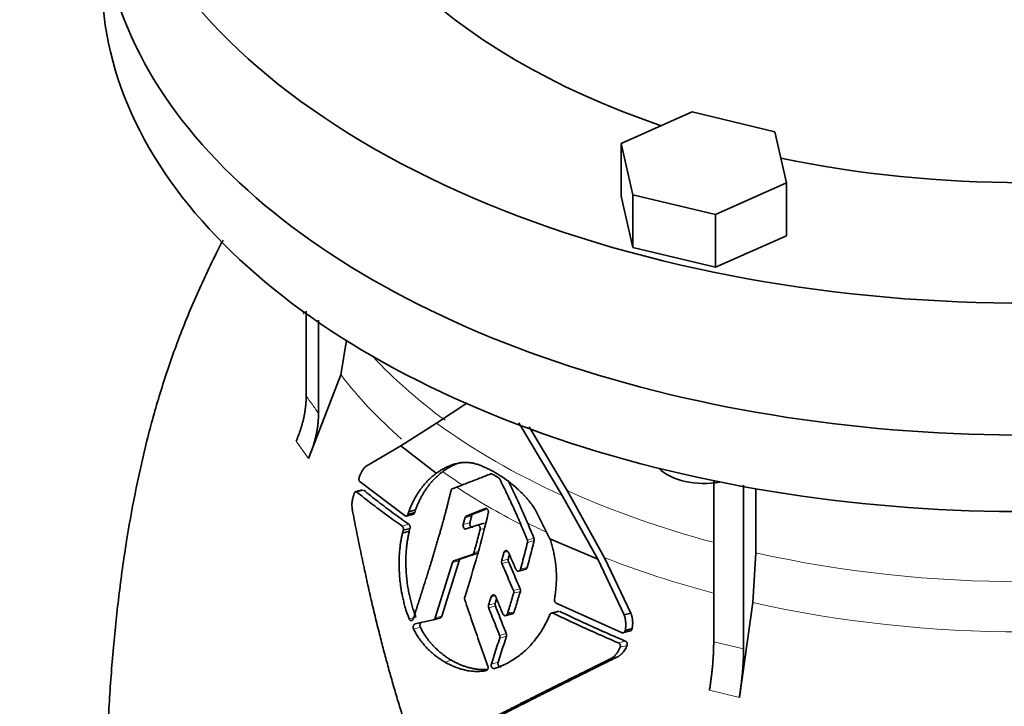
# Model space of a CAD drawing. Header units: millimetres. Extents: x 461 to 1353, y -2347 to 1807.
# Tile 11 of 30: x 1049 to 1201, y -906 to -800. Entities that reach past the tile are written whole.
import ezdxf

# ---------------------------------------------------------------- set-up
doc = ezdxf.new("R2010")
doc.units = ezdxf.units.MM
doc.layers.add('VSI344-454_FLANG', color=7, linetype='Continuous')
doc.layers.add('VSI344-454_TESTA', color=7, linetype='Continuous')

# ---------------------------------------------------------------- blocks, each defined once
blk = doc.blocks.new('SE4')
at = {"layer": 'VSI344-454_FLANG', "color": 7, "linetype": 'Continuous', "lineweight": 35}
for p, q in [((1152.75, -814.55), (1141.76, -819.42)), ((1165.55, -817.61), (1152.75, -814.55)), ((1167.36, -825.54), (1165.55, -817.61)), ((1141.76, -819.42), (1141.76, -827.58)), ((1141.76, -819.42), (1143.57, -827.35)), ((1156.37, -830.41), (1167.36, -825.54)), ((1167.36, -825.54), (1167.36, -833.71)), ((1141.76, -827.58), (1143.57, -835.52)), ((1143.57, -827.35), (1143.57, -835.52)), ((1143.57, -827.35), (1156.37, -830.41)), ((1156.37, -830.41), (1156.37, -838.58)), ((1156.37, -838.58), (1167.36, -833.71)), ((1143.57, -835.52), (1156.37, -838.58))]:
    blk.add_line(p, q, dxfattribs=at)
for centre, major_axis, start_param, end_param in [((1203.93, -761.84), (-110.25, 0), 2.103318, 6.283185), ((1203.93, -761.84), (142.5, 0), 2.772791, 5.290477), ((1203.93, -761.84), (-110.25, 0), 0, 1.038274), ((1203.93, -782.25), (142.5, 0), 3.141593, 5.290477), ((1203.93, -761.84), (-110.25, 0), 1.224323, 1.91727)]:
    blk.add_ellipse(centre, major_axis=major_axis, ratio=0.57735, start_param=start_param, end_param=end_param, dxfattribs=at)
at = {"layer": 'VSI344-454_TESTA', "color": 7, "linetype": 'Continuous', "lineweight": 35}
for p, q in [((1093.03, -845.36), (1093.03, -858.52)), ((1094.94, -846.73), (1094.94, -861.19)), ((1098.42, -855.21), (1099.28, -849.83)), ((1098.42, -855.21), (1093.38, -868.15)), ((1113.22, -862.67), (1117.91, -859.6)), ((1107.68, -866.17), (1113.22, -862.67)), ((1125.93, -862.65), (1132.64, -873.86)), ((1133.41, -873.1), (1127.51, -863.25)), ((1102.33, -869.33), (1107.68, -866.17)), ((1107.68, -866.17), (1113.17, -870.42)), ((1108.34, -877.01), (1101.37, -871.76)), ((1115.64, -872.84), (1116.32, -872.58)), ((1156.08, -871.53), (1156.08, -896.49)), ((1160.7, -872.28), (1160.7, -897.59)), ((1162.62, -872.83), (1162.62, -882.73)), ((1101.77, -872.99), (1100.57, -873.32)), ((1132.64, -873.86), (1138.15, -883.72)), ((1139.21, -883.49), (1133.41, -873.1)), ((1120.71, -875.88), (1117.8, -877.06)), ((1108.49, -877.06), (1109.7, -876.74)), ((1108.92, -876.38), (1108.78, -876.79)), ((1108.78, -876.79), (1109.82, -876.51)), ((1109.96, -876.1), (1108.92, -876.38)), ((1109.82, -876.51), (1109.96, -876.1)), ((1118.83, -876.78), (1117.8, -877.06)), ((1118.83, -876.78), (1120.85, -875.96)), ((1130.75, -880.55), (1128.42, -875.95)), ((1117.79, -879.04), (1119.47, -878.46)), ((1120.57, -878.16), (1119.34, -878.49)), ((1108.05, -879.24), (1107.94, -879.67)), ((1108.99, -879.39), (1107.94, -879.67)), ((1108.05, -879.24), (1109.1, -878.96)), ((1108.99, -879.39), (1109.09, -878.96)), ((1130.75, -880.55), (1138.15, -883.72)), ((1143.27, -892.06), (1139.21, -883.49)), ((1162.14, -890.44), (1162.62, -882.73)), ((1115.67, -884.24), (1112.98, -892.8)), ((1114.02, -892.52), (1116.7, -883.96)), ((1116.94, -883.68), (1115.9, -883.95)), ((1138.15, -883.72), (1142.22, -892.34)), ((1125.88, -885.57), (1127.08, -885.24)), ((1141.82, -895.07), (1131.72, -890.51)), ((1162.14, -890.44), (1160.05, -905.08)), ((1123.84, -892.46), (1125.06, -892.13)), ((1132.1, -891.75), (1130.87, -892.08)), ((1143.28, -892.05), (1142.22, -892.34)), ((1112.71, -893.09), (1113.83, -892.8)), ((1141.98, -895.12), (1143.35, -894.76)), ((1142.39, -894.74), (1143.45, -894.46)), ((1141.23, -898.81), (1140.17, -899.09))]:
    blk.add_line(p, q, dxfattribs=at)
at = {"layer": 'VSI344-454_TESTA', "color": 4, "linetype": 'Continuous', "lineweight": 9}
for p, q in [((1091.47, -865.48), (1093.38, -868.15)), ((1100.87, -873.33), (1101.93, -873.05)), ((1118.62, -877.05), (1117.6, -877.33)), ((1107.87, -878.59), (1108.92, -878.31)), ((1118.36, -878.08), (1117.33, -878.35)), ((1119.94, -879.15), (1120.59, -878.97)), ((1127.25, -880.75), (1128.27, -880.47)), ((1127.28, -881.13), (1128.31, -880.85)), ((1118.74, -882.99), (1119.77, -882.72)), ((1118.98, -882.71), (1119.66, -882.53)), ((1124.23, -882.53), (1123.63, -882.69)), ((1116.7, -883.96), (1115.67, -884.24)), ((1124.31, -883.69), (1123.28, -883.97)), ((1124.34, -884.1), (1123.31, -884.38)), ((1126.2, -885.26), (1127.23, -884.99)), ((1122.27, -889.37), (1121.65, -889.53)), ((1125.1, -888.57), (1126.14, -888.29)), ((1125.13, -888.98), (1126.17, -888.7)), ((1122.3, -890.54), (1121.26, -890.82)), ((1122.31, -890.95), (1121.27, -891.23)), ((1112.98, -892.8), (1114.02, -892.52)), ((1124.17, -892.15), (1125.2, -891.87)), ((1131.26, -892.08), (1132.3, -891.8)), ((1110, -892.66), (1108.96, -892.94)), ((1110.7, -894.24), (1109.66, -894.52)), ((1122.96, -895.51), (1124, -895.23)), ((1122.98, -895.92), (1124.02, -895.64)), ((1141.34, -896.66), (1142.4, -896.37)), ((1141.61, -897.34), (1142.67, -897.06)), ((1156.08, -896.49), (1160.7, -897.59)), ((1115.53, -899.35), (1114.49, -899.63)), ((1122.73, -899.65), (1121.69, -899.93)), ((1155.43, -903.97), (1160.05, -905.08))]:
    blk.add_line(p, q, dxfattribs=at)
at = {"layer": 'VSI344-454_TESTA', "color": 7, "linetype": 'Continuous', "lineweight": 35}
for centre, major_axis, start_param, end_param in [((1203.93, -782.25), (142.5, 0), 3.141593, 5.290477), ((1203.93, -794.09), (142.5, 0), 3.141593, 5.290477), ((1154.56, -867.39), (-8, 0), 0.514148, 1.885753)]:
    blk.add_ellipse(centre, major_axis=major_axis, ratio=0.57735, start_param=start_param, end_param=end_param, dxfattribs=at)
at = {"layer": 'VSI344-454_TESTA', "color": 4, "linetype": 'Continuous', "lineweight": 9}
for centre, major_axis, start_param, end_param in [((1203.93, -828.42), (115.26, 0), 3.398645, 3.406244), ((1203.93, -821.39), (-114, 0), 0.490111, 0.669286), ((1203.93, -828.42), (-115.26, 0), 0.41439, 0.584444), ((1203.93, -821.39), (-115.5, 0), 0.667535, 0.905636), ((1203.93, -828.42), (-115.26, 0), 0.678203, 0.720353), ((1203.93, -828.07), (-116.7, 0), 0.721598, 0.842309), ((1203.93, -821.39), (-114, 0), 0.90392, 1.1369), ((1203.93, -828.42), (-115.26, 0), 0.843396, 0.877131), ((1203.93, -828.42), (-115.26, 0), 0.974671, 1.142531), ((1203.93, -821.39), (114, 0), 4.341621, 5.083156), ((1203.93, -828.42), (-115.26, 0), 1.199788, 1.941804)]:
    blk.add_ellipse(centre, major_axis=major_axis, ratio=0.57735, start_param=start_param, end_param=end_param, dxfattribs=at)
at = {"layer": 'VSI344-454_TESTA', "color": 7, "linetype": 'Continuous', "lineweight": 35}
for points, degree, knots in [([(1080.17, -834.38), (1079.89, -834.93), (1078.41, -837.81), (1075.86, -843.21), (1072.88, -850.56), (1070.39, -857.98), (1068.35, -865.34), (1066.67, -872.77), (1065.23, -880.65), (1064.07, -888.91), (1063.16, -897.58), (1062.5, -906.36), (1062.09, -914.72), (1061.85, -922.61), (1061.73, -928.55), (1061.64, -933.32), (1061.58, -936.94), (1061.58, -939.01), (1061.58, -939.83)], 3, [0.2682405, 0.2682405, 0.2682405, 0.2682405, 0.2801562, 0.3308561, 0.3830059, 0.4325122, 0.4813376, 0.5297639, 0.5801846, 0.6379441, 0.6950676, 0.7564706, 0.8207901, 0.8714341, 0.9254254, 0.9554225, 0.9850409, 1, 1, 1, 1]), ([(1091.47, -865.48), (1092.24, -863.74), (1092.63, -861.98), (1093.03, -860.22), (1093.03, -858.53)], 2, [0, 0, 0, 0.500132, 0.500132, 1, 1, 1]), ([(1094.94, -861.19), (1094.94, -862.89), (1094.55, -864.64), (1094.15, -866.4), (1093.38, -868.15)], 2, [0, 0, 0, 0.499868, 0.499868, 1, 1, 1]), ([(1101.25, -871.04), (1101.28, -870.95), (1101.34, -870.79), (1101.44, -870.56), (1101.54, -870.35), (1101.63, -870.16), (1101.74, -869.96), (1101.87, -869.77), (1102.01, -869.59), (1102.17, -869.44), (1102.27, -869.37), (1102.33, -869.33)], 3, [0, 0, 0, 0, 0.117532, 0.229212, 0.33436, 0.43261, 0.523843, 0.650327, 0.771212, 0.88734, 1, 1, 1, 1]), ([(1118.91, -868.86), (1118.84, -868.85), (1118.69, -868.83), (1118.45, -868.8), (1118.2, -868.78), (1117.95, -868.77), (1117.67, -868.76), (1117.38, -868.78), (1117.04, -868.8), (1116.64, -868.86), (1116.25, -868.94), (1115.75, -869.08), (1115.17, -869.28), (1114.55, -869.57), (1114.03, -869.85), (1113.59, -870.12), (1113.31, -870.33), (1113.17, -870.42)], 3, [0, 0, 0, 0, 0.035469, 0.073247, 0.113368, 0.155868, 0.200777, 0.248126, 0.301729, 0.376079, 0.45126, 0.504147, 0.640653, 0.757772, 0.842597, 0.92337, 1, 1, 1, 1]), ([(1114.17, -870.17), (1114.24, -870.12), (1114.38, -870.02), (1114.59, -869.88), (1114.81, -869.73), (1115.03, -869.6), (1115.26, -869.46), (1115.63, -869.26), (1116.18, -869.01), (1116.71, -868.82), (1117.02, -868.74), (1117.07, -868.72)], 3, [0, 0, 0, 0, 0.0378546, 0.0767734, 0.1167484, 0.1577691, 0.1998227, 0.242894, 0.3598598, 0.4967717, 0.5211872, 0.5211872, 0.5211872, 0.5211872]), ([(1128.42, -875.95), (1128.36, -875.86), (1128.24, -875.68), (1128.06, -875.43), (1127.89, -875.2), (1127.73, -874.99), (1127.58, -874.79), (1127.43, -874.61), (1127.3, -874.45), (1127.17, -874.31), (1127.06, -874.18), (1126.95, -874.06), (1126.86, -873.96), (1126.78, -873.87), (1126.71, -873.8), (1126.4, -873.48), (1125.86, -872.95), (1125.08, -872.26), (1124.13, -871.52), (1123, -870.74), (1121.94, -870.13), (1121.15, -869.73), (1120.6, -869.48), (1120.04, -869.24), (1119.48, -869.04), (1119.1, -868.92), (1118.91, -868.86)], 3, [0, 0, 0, 0, 0.023408, 0.045495, 0.066267, 0.08573, 0.103886, 0.120734, 0.136272, 0.150498, 0.163408, 0.175, 0.185269, 0.194211, 0.201824, 0.208105, 0.293106, 0.373501, 0.449142, 0.581205, 0.713645, 0.768118, 0.824122, 0.881537, 0.94022, 1, 1, 1, 1]), ([(1101.25, -871.04), (1101.24, -871.06), (1101.23, -871.1), (1101.21, -871.17), (1101.2, -871.24), (1101.2, -871.31), (1101.2, -871.38), (1101.21, -871.47), (1101.24, -871.58), (1101.3, -871.69), (1101.35, -871.74), (1101.37, -871.76)], 3, [0, 0, 0, 0, 0.084422, 0.165946, 0.246194, 0.32687, 0.409652, 0.496096, 0.666594, 0.830213, 1, 1, 1, 1]), ([(1113.17, -870.42), (1113.09, -870.49), (1112.92, -870.61), (1112.67, -870.81), (1112.43, -871.02), (1112.2, -871.23), (1111.98, -871.45), (1111.76, -871.67), (1111.55, -871.9), (1111.34, -872.13), (1111.15, -872.37), (1110.96, -872.61), (1110.72, -872.91), (1110.45, -873.3), (1110.15, -873.77), (1109.86, -874.25), (1109.6, -874.76), (1109.35, -875.28), (1109.12, -875.82), (1108.98, -876.19), (1108.91, -876.38)], 3, [0, 0, 0, 0, 0.048918, 0.097127, 0.144611, 0.191357, 0.237355, 0.282595, 0.327071, 0.370778, 0.413715, 0.455879, 0.497274, 0.57131, 0.644563, 0.717042, 0.788771, 0.859795, 0.930177, 1, 1, 1, 1]), ([(1109.95, -876.1), (1109.99, -876.01), (1110.05, -875.82), (1110.16, -875.55), (1110.27, -875.28), (1110.39, -875.01), (1110.51, -874.75), (1110.64, -874.49), (1110.77, -874.23), (1110.9, -873.98), (1111.04, -873.74), (1111.19, -873.49), (1111.33, -873.26), (1111.49, -873.02), (1111.64, -872.8), (1111.86, -872.5), (1112.14, -872.13), (1112.5, -871.7), (1112.89, -871.29), (1113.29, -870.9), (1113.72, -870.52), (1114.02, -870.29), (1114.17, -870.17)], 3, [0, 0, 0, 0, 0.035015, 0.070162, 0.105454, 0.140901, 0.176515, 0.212303, 0.248274, 0.284432, 0.320783, 0.357331, 0.394079, 0.431028, 0.468179, 0.50553, 0.581583, 0.660209, 0.741403, 0.825137, 0.911361, 1, 1, 1, 1]), ([(1122.98, -871.34), (1122.96, -871.32), (1122.94, -871.29), (1122.91, -871.23), (1122.86, -871.18), (1122.8, -871.12), (1122.76, -871.09), (1122.73, -871.08)], 3, [0, 0, 0, 0, 0.168351, 0.334942, 0.502689, 0.751512, 1, 1, 1, 1]), ([(1115.64, -872.84), (1115.62, -872.84), (1115.59, -872.86), (1115.55, -872.89), (1115.51, -872.94), (1115.46, -873.01), (1115.44, -873.08), (1115.44, -873.11)], 3, [0, 0, 0, 0, 0.16747, 0.33309, 0.500577, 0.750185, 1, 1, 1, 1]), ([(1127.29, -878.12), (1126.96, -877.34), (1126.27, -875.77), (1125.27, -873.61), (1124.6, -872.24), (1124.31, -871.66)], 3, [0, 0, 0, 0, 0.3333333, 0.6666667, 0.9158048, 0.9158048, 0.9158048, 0.9158048]), ([(1100.22, -876.32), (1100.2, -876.21), (1100.17, -875.98), (1100.13, -875.65), (1100.11, -875.3), (1100.13, -874.95), (1100.18, -874.59), (1100.28, -874.13), (1100.38, -873.8), (1100.45, -873.57)], 3, [0, 0, 0, 0, 0.128357, 0.246909, 0.365609, 0.495543, 0.61697, 0.739244, 1, 1, 1, 1]), ([(1100.87, -873.33), (1100.86, -873.32), (1100.83, -873.3), (1100.79, -873.29), (1100.75, -873.28), (1100.69, -873.28), (1100.63, -873.31), (1100.57, -873.35), (1100.52, -873.41), (1100.48, -873.48), (1100.46, -873.54), (1100.45, -873.57)], 3, [0, 0, 0, 0, 0.08625, 0.171682, 0.257868, 0.382817, 0.507255, 0.630143, 0.752988, 0.876537, 1, 1, 1, 1]), ([(1109.61, -892.91), (1110.22, -891.02), (1110.38, -890.52), (1110.82, -889.14), (1111.16, -888.07), (1112.06, -885.25), (1112.73, -883.04), (1113.54, -880.34), (1114.19, -877.99), (1114.89, -875.42), (1115.44, -873.11)], 2, [0, 0, 0, 0.125, 0.125, 0.25, 0.25, 0.5, 0.5, 0.75, 0.75, 1, 1, 1]), ([(1120.71, -875.88), (1120.73, -875.87), (1120.76, -875.86), (1120.83, -875.86), (1120.92, -875.87), (1121.02, -875.93), (1121.11, -876.03), (1121.18, -876.15), (1121.22, -876.28), (1121.23, -876.4), (1121.23, -876.49), (1121.22, -876.54), (1121.21, -876.56)], 3, [0, 0, 0, 0, 0.062353, 0.125158, 0.24996, 0.374797, 0.499677, 0.624614, 0.749589, 0.874588, 0.937494, 1, 1, 1, 1]), ([(1109.94, -913.98), (1109.8, -913.6), (1109.54, -912.85), (1109.16, -911.7), (1108.78, -910.55), (1108.4, -909.4), (1108.03, -908.24), (1107.67, -907.07), (1107.31, -905.89), (1106.95, -904.71), (1106.6, -903.52), (1106.26, -902.32), (1105.92, -901.12), (1105.59, -899.91), (1105.26, -898.7), (1104.94, -897.48), (1104.62, -896.25), (1104.17, -894.48), (1103.6, -892.15), (1102.91, -889.2), (1102.23, -886.15), (1101.55, -882.97), (1100.88, -879.69), (1100.44, -877.46), (1100.22, -876.32)], 3, [0, 0, 0, 0, 0.030328, 0.060804, 0.091429, 0.122206, 0.153136, 0.184222, 0.215465, 0.246867, 0.278431, 0.310158, 0.342051, 0.374109, 0.406337, 0.438735, 0.471305, 0.504049, 0.578996, 0.657008, 0.738102, 0.822291, 0.909586, 1, 1, 1, 1]), ([(1108.34, -877.01), (1108.36, -877.02), (1108.39, -877.04), (1108.44, -877.06), (1108.49, -877.06), (1108.54, -877.05), (1108.62, -877.02), (1108.71, -876.95), (1108.76, -876.84), (1108.78, -876.79)], 3, [0, 0, 0, 0, 0.103611, 0.203327, 0.301591, 0.400957, 0.503894, 0.751518, 1, 1, 1, 1]), ([(1109.82, -876.51), (1109.81, -876.53), (1109.8, -876.57), (1109.77, -876.62), (1109.74, -876.67), (1109.69, -876.72), (1109.63, -876.76), (1109.57, -876.78), (1109.51, -876.78), (1109.44, -876.77), (1109.4, -876.74), (1109.38, -876.73)], 3, [0, 0, 0, 0, 0.083986, 0.167509, 0.251959, 0.376203, 0.500583, 0.624697, 0.748972, 0.874639, 1, 1, 1, 1]), ([(1117.6, -877.33), (1117.6, -877.31), (1117.61, -877.26), (1117.64, -877.21), (1117.68, -877.15), (1117.73, -877.09), (1117.78, -877.07), (1117.8, -877.06)], 3, [0, 0, 0, 0, 0.167832, 0.333794, 0.501453, 0.750788, 1, 1, 1, 1]), ([(1118.83, -876.78), (1118.82, -876.79), (1118.78, -876.8), (1118.74, -876.84), (1118.7, -876.89), (1118.65, -876.96), (1118.63, -877.02), (1118.62, -877.05)], 3, [0, 0, 0, 0, 0.166832, 0.332012, 0.499081, 0.749367, 1, 1, 1, 1]), ([(1108.05, -879.24), (1108.06, -879.22), (1108.07, -879.18), (1108.08, -879.12), (1108.08, -879.04), (1108.07, -878.95), (1108.05, -878.86), (1108.02, -878.78), (1107.98, -878.7), (1107.93, -878.63), (1107.89, -878.6), (1107.87, -878.59)], 3, [0, 0, 0, 0, 0.083676, 0.167034, 0.251419, 0.376349, 0.501804, 0.626849, 0.751332, 0.876067, 1, 1, 1, 1]), ([(1108.92, -878.31), (1108.93, -878.32), (1108.96, -878.34), (1108.99, -878.38), (1109.03, -878.43), (1109.06, -878.5), (1109.09, -878.58), (1109.11, -878.68), (1109.12, -878.77), (1109.12, -878.87), (1109.1, -878.93), (1109.1, -878.96)], 3, [0, 0, 0, 0, 0.082749, 0.16522, 0.248732, 0.373164, 0.49838, 0.623857, 0.748892, 0.874795, 1, 1, 1, 1]), ([(1117.79, -879.04), (1117.76, -879.05), (1117.69, -879.07), (1117.56, -879.03), (1117.4, -878.9), (1117.32, -878.67), (1117.3, -878.48), (1117.32, -878.4), (1117.33, -878.35)], 3, [0, 0, 0, 0, 0.124721, 0.24865, 0.50038, 0.748839, 0.874692, 1, 1, 1, 1]), ([(1118.36, -878.08), (1118.35, -878.12), (1118.33, -878.21), (1118.34, -878.35), (1118.38, -878.49), (1118.44, -878.61), (1118.52, -878.7), (1118.62, -878.77), (1118.72, -878.79), (1118.79, -878.78), (1118.82, -878.77)], 3, [0, 0, 0, 0, 0.12575, 0.251408, 0.377042, 0.502526, 0.627755, 0.752499, 0.8765, 1, 1, 1, 1]), ([(1119.94, -879.15), (1119.95, -879.13), (1119.96, -879.08), (1119.97, -878.99), (1119.96, -878.87), (1119.92, -878.74), (1119.85, -878.62), (1119.77, -878.52), (1119.67, -878.46), (1119.59, -878.44), (1119.52, -878.44), (1119.48, -878.45), (1119.47, -878.46)], 3, [0, 0, 0, 0, 0.062709, 0.125843, 0.25116, 0.376322, 0.501352, 0.626278, 0.751007, 0.875429, 0.937895, 1, 1, 1, 1]), ([(1107.94, -879.67), (1107.92, -879.78), (1107.87, -879.99), (1107.8, -880.31), (1107.74, -880.64), (1107.68, -880.98), (1107.62, -881.34), (1107.57, -881.7), (1107.53, -882.08), (1107.46, -882.82), (1107.39, -884.1), (1107.43, -886), (1107.63, -887.85), (1107.89, -889.3), (1108.11, -890.26), (1108.31, -891), (1108.51, -891.69), (1108.73, -892.33), (1108.88, -892.74), (1108.96, -892.94)], 3, [0, 0, 0, 0, 0.02404, 0.048658, 0.073865, 0.099671, 0.126085, 0.153117, 0.180776, 0.209067, 0.318208, 0.459143, 0.624041, 0.727727, 0.787472, 0.844618, 0.899108, 0.950908, 1, 1, 1, 1]), ([(1110, -892.66), (1109.96, -892.55), (1109.87, -892.32), (1109.74, -891.96), (1109.61, -891.58), (1109.49, -891.2), (1109.37, -890.79), (1109.26, -890.37), (1109.15, -889.94), (1109.02, -889.39), (1108.87, -888.69), (1108.74, -887.9), (1108.62, -887.05), (1108.53, -886.16), (1108.48, -885.26), (1108.45, -884.38), (1108.46, -883.57), (1108.49, -882.75), (1108.55, -882), (1108.63, -881.29), (1108.73, -880.62), (1108.85, -879.99), (1108.94, -879.59), (1108.98, -879.39)], 3, [0, 0, 0, 0, 0.02826, 0.057418, 0.087472, 0.118419, 0.150254, 0.182969, 0.216554, 0.250998, 0.310069, 0.375912, 0.427432, 0.500644, 0.573156, 0.625373, 0.691441, 0.750209, 0.805071, 0.857422, 0.907318, 0.95482, 1, 1, 1, 1]), ([(1127.28, -881.13), (1127.28, -881.11), (1127.29, -881.07), (1127.3, -881.01), (1127.29, -880.93), (1127.28, -880.84), (1127.26, -880.78), (1127.25, -880.75)], 3, [0, 0, 0, 0, 0.167837, 0.334108, 0.5018, 0.750897, 1, 1, 1, 1]), ([(1128.27, -880.47), (1128.28, -880.49), (1128.3, -880.54), (1128.31, -880.6), (1128.32, -880.68), (1128.33, -880.76), (1128.31, -880.82), (1128.31, -880.85)], 3, [0, 0, 0, 0, 0.166639, 0.331867, 0.498628, 0.749157, 1, 1, 1, 1]), ([(1131.44, -889.91), (1131.47, -889.78), (1131.51, -889.51), (1131.57, -889.11), (1131.62, -888.71), (1131.66, -888.31), (1131.7, -887.91), (1131.72, -887.51), (1131.74, -887.1), (1131.75, -886.7), (1131.75, -886.3), (1131.74, -885.89), (1131.72, -885.49), (1131.68, -884.98), (1131.62, -884.35), (1131.51, -883.61), (1131.38, -882.86), (1131.21, -882.09), (1131, -881.32), (1130.84, -880.81), (1130.75, -880.55)], 3, [0, 0, 0, 0, 0.0436, 0.087048, 0.130354, 0.173526, 0.216573, 0.259505, 0.302334, 0.345068, 0.38772, 0.4303, 0.472822, 0.515297, 0.592533, 0.671051, 0.750942, 0.832313, 0.915286, 1, 1, 1, 1]), ([(1118.74, -882.99), (1118.75, -882.99), (1118.78, -882.98), (1118.82, -882.96), (1118.85, -882.93), (1118.9, -882.88), (1118.94, -882.81), (1118.97, -882.75), (1118.98, -882.71)], 3, [0, 0, 0, 0, 0.125329, 0.249125, 0.373003, 0.498576, 0.74923, 1, 1, 1, 1]), ([(1123.63, -882.69), (1123.64, -882.66), (1123.65, -882.62), (1123.68, -882.57), (1123.71, -882.51), (1123.77, -882.46), (1123.85, -882.4), (1123.96, -882.38), (1124.07, -882.4), (1124.17, -882.46), (1124.27, -882.55), (1124.31, -882.63), (1124.33, -882.68)], 3, [0, 0, 0, 0, 0.062966, 0.124796, 0.186784, 0.250209, 0.375117, 0.49931, 0.626183, 0.752696, 0.875851, 1, 1, 1, 1]), ([(1124.31, -883.69), (1124.37, -883.48), (1124.43, -883.26), (1124.49, -883.04), (1124.49, -883.04)], 3, [0, 0, 0, 0, 0.5, 0.5092743, 0.5092743, 0.5092743, 0.5092743]), ([(1115.67, -884.24), (1115.67, -884.22), (1115.68, -884.19), (1115.7, -884.14), (1115.73, -884.09), (1115.77, -884.04), (1115.83, -883.99), (1115.88, -883.97), (1115.9, -883.95)], 3, [0, 0, 0, 0, 0.126744, 0.251719, 0.376563, 0.502917, 0.751732, 1, 1, 1, 1]), ([(1116.94, -883.68), (1116.93, -883.68), (1116.9, -883.69), (1116.86, -883.72), (1116.83, -883.74), (1116.78, -883.79), (1116.74, -883.86), (1116.71, -883.93), (1116.7, -883.96)], 3, [0, 0, 0, 0, 0.124852, 0.248233, 0.371769, 0.49708, 0.748235, 1, 1, 1, 1]), ([(1123.31, -884.38), (1123.3, -884.36), (1123.29, -884.31), (1123.27, -884.25), (1123.26, -884.16), (1123.26, -884.07), (1123.27, -884), (1123.28, -883.97)], 3, [0, 0, 0, 0, 0.164207, 0.326866, 0.491238, 0.745542, 1, 1, 1, 1]), ([(1124.31, -883.69), (1124.31, -883.71), (1124.3, -883.76), (1124.29, -883.83), (1124.29, -883.91), (1124.31, -884), (1124.33, -884.07), (1124.34, -884.1)], 3, [0, 0, 0, 0, 0.167612, 0.333466, 0.500978, 0.750572, 1, 1, 1, 1]), ([(1127.23, -884.99), (1127.22, -885.01), (1127.21, -885.05), (1127.18, -885.11), (1127.15, -885.16), (1127.09, -885.22), (1127.03, -885.25), (1126.99, -885.27), (1126.98, -885.27)], 3, [0, 0, 0, 0, 0.0635375, 0.125825, 0.1881816, 0.2519239, 0.3777756, 0.4008667, 0.4008667, 0.4008667, 0.4008667]), ([(1125.48, -885.28), (1125.49, -885.3), (1125.51, -885.34), (1125.55, -885.4), (1125.59, -885.45), (1125.66, -885.5), (1125.75, -885.55), (1125.87, -885.57), (1125.98, -885.55), (1126.07, -885.48), (1126.15, -885.39), (1126.18, -885.3), (1126.2, -885.26)], 3, [0, 0, 0, 0, 0.063279, 0.124964, 0.186389, 0.248902, 0.37582, 0.50344, 0.627237, 0.751955, 0.876448, 1, 1, 1, 1]), ([(1121.65, -889.53), (1121.66, -889.51), (1121.68, -889.47), (1121.71, -889.41), (1121.75, -889.36), (1121.8, -889.3), (1121.89, -889.25), (1122, -889.22), (1122.11, -889.24), (1122.22, -889.31), (1122.31, -889.4), (1122.35, -889.48), (1122.37, -889.52)], 3, [0, 0, 0, 0, 0.06381, 0.126263, 0.188678, 0.252375, 0.378548, 0.504124, 0.629235, 0.754264, 0.876896, 1, 1, 1, 1]), ([(1125.13, -888.98), (1125.14, -888.96), (1125.15, -888.92), (1125.15, -888.84), (1125.15, -888.76), (1125.14, -888.67), (1125.12, -888.6), (1125.1, -888.57)], 3, [0, 0, 0, 0, 0.168526, 0.335046, 0.503023, 0.75174, 1, 1, 1, 1]), ([(1126.14, -888.29), (1126.15, -888.31), (1126.16, -888.35), (1126.18, -888.42), (1126.19, -888.51), (1126.19, -888.6), (1126.17, -888.67), (1126.17, -888.7)], 3, [0, 0, 0, 0, 0.163722, 0.326003, 0.490132, 0.74473, 1, 1, 1, 1]), ([(1117.56, -889.6), (1117.56, -889.62), (1117.55, -889.66), (1117.54, -889.73), (1117.53, -889.81), (1117.54, -889.9), (1117.56, -889.97), (1117.57, -890)], 3, [0, 0, 0, 0, 0.164621, 0.327709, 0.492135, 0.746371, 1, 1, 1, 1]), ([(1121.27, -891.23), (1121.27, -891.21), (1121.25, -891.16), (1121.24, -891.1), (1121.23, -891.01), (1121.23, -890.92), (1121.25, -890.85), (1121.26, -890.82)], 3, [0, 0, 0, 0, 0.16391, 0.326464, 0.490836, 0.745226, 1, 1, 1, 1]), ([(1122.3, -890.54), (1122.29, -890.56), (1122.28, -890.61), (1122.27, -890.68), (1122.27, -890.76), (1122.28, -890.85), (1122.3, -890.92), (1122.31, -890.95)], 3, [0, 0, 0, 0, 0.168129, 0.334457, 0.502302, 0.751397, 1, 1, 1, 1]), ([(1122.3, -890.54), (1122.36, -890.32), (1122.43, -890.1), (1122.5, -889.87), (1122.51, -889.86)], 3, [0, 0, 0, 0, 0.5, 0.5294176, 0.5294176, 0.5294176, 0.5294176]), ([(1131.44, -889.91), (1131.44, -889.93), (1131.43, -889.98), (1131.43, -890.05), (1131.44, -890.12), (1131.46, -890.2), (1131.5, -890.3), (1131.58, -890.42), (1131.67, -890.48), (1131.72, -890.51)], 3, [0, 0, 0, 0, 0.102907, 0.202298, 0.30042, 0.399604, 0.502115, 0.750474, 1, 1, 1, 1]), ([(1114.02, -892.52), (1114.02, -892.54), (1114, -892.58), (1113.98, -892.63), (1113.95, -892.68), (1113.9, -892.73), (1113.84, -892.79), (1113.78, -892.81), (1113.75, -892.82)], 3, [0, 0, 0, 0, 0.12695, 0.251845, 0.376599, 0.503133, 0.751956, 1, 1, 1, 1]), ([(1122.17, -900.62), (1122.27, -900.58), (1122.48, -900.52), (1122.79, -900.41), (1123.11, -900.28), (1123.43, -900.15), (1123.76, -899.99), (1124.1, -899.83), (1124.43, -899.65), (1124.99, -899.33), (1125.91, -898.72), (1127.11, -897.72), (1128.23, -896.5), (1129.01, -895.47), (1129.51, -894.68), (1129.87, -894.08), (1130.19, -893.48), (1130.48, -892.89), (1130.65, -892.49), (1130.74, -892.29)], 3, [0, 0, 0, 0, 0.02808, 0.056914, 0.086499, 0.116828, 0.147901, 0.179717, 0.212275, 0.24558, 0.34117, 0.489344, 0.630554, 0.738356, 0.794536, 0.848778, 0.901099, 0.951507, 1, 1, 1, 1]), ([(1123.44, -892.17), (1123.46, -892.21), (1123.5, -892.29), (1123.62, -892.41), (1123.82, -892.48), (1124, -892.41), (1124.12, -892.28), (1124.15, -892.19), (1124.17, -892.15)], 3, [0, 0, 0, 0, 0.123664, 0.246411, 0.497463, 0.746927, 0.873761, 1, 1, 1, 1]), ([(1125.2, -891.87), (1125.19, -891.92), (1125.15, -892), (1125.04, -892.13), (1124.85, -892.21), (1124.66, -892.14), (1124.53, -892.01), (1124.49, -891.93), (1124.47, -891.89)], 3, [0, 0, 0, 0, 0.127243, 0.254682, 0.505613, 0.753949, 0.876785, 1, 1, 1, 1]), ([(1131.26, -892.08), (1131.24, -892.07), (1131.21, -892.05), (1131.16, -892.04), (1131.1, -892.03), (1131.03, -892.04), (1130.96, -892.06), (1130.89, -892.1), (1130.83, -892.15), (1130.78, -892.21), (1130.75, -892.27), (1130.74, -892.29)], 3, [0, 0, 0, 0, 0.082967, 0.165673, 0.249342, 0.373952, 0.499349, 0.624786, 0.749741, 0.875167, 1, 1, 1, 1]), ([(1142.22, -892.34), (1142.24, -892.4), (1142.28, -892.52), (1142.34, -892.7), (1142.38, -892.9), (1142.42, -893.09), (1142.45, -893.29), (1142.47, -893.49), (1142.49, -893.7), (1142.49, -893.9), (1142.48, -894.11), (1142.46, -894.32), (1142.43, -894.54), (1142.41, -894.67), (1142.4, -894.75)], 3, [0, 0, 0, 0, 0.077144, 0.155351, 0.234641, 0.315035, 0.39655, 0.479206, 0.563019, 0.648006, 0.734183, 0.821564, 0.910165, 1, 1, 1, 1]), ([(1143.46, -894.46), (1143.47, -894.4), (1143.49, -894.27), (1143.52, -894.07), (1143.54, -893.88), (1143.55, -893.68), (1143.55, -893.49), (1143.54, -893.3), (1143.52, -893.11), (1143.5, -892.93), (1143.47, -892.75), (1143.43, -892.57), (1143.39, -892.39), (1143.34, -892.22), (1143.3, -892.11), (1143.27, -892.06)], 3, [0, 0, 0, 0, 0.082904, 0.164766, 0.245597, 0.325409, 0.404213, 0.482023, 0.558851, 0.634711, 0.709616, 0.783583, 0.856625, 0.928759, 1, 1, 1, 1]), ([(1109.61, -892.91), (1109.6, -892.93), (1109.59, -892.97), (1109.56, -893.03), (1109.52, -893.08), (1109.47, -893.14), (1109.39, -893.19), (1109.29, -893.21), (1109.19, -893.2), (1109.1, -893.15), (1109.01, -893.06), (1108.98, -892.98), (1108.96, -892.94)], 3, [0, 0, 0, 0, 0.063465, 0.12566, 0.187794, 0.251081, 0.375353, 0.499064, 0.623924, 0.748961, 0.873998, 1, 1, 1, 1]), ([(1109.66, -894.52), (1109.65, -894.5), (1109.63, -894.47), (1109.61, -894.41), (1109.6, -894.35), (1109.59, -894.26), (1109.59, -894.15), (1109.62, -894.03), (1109.66, -893.92), (1109.73, -893.83), (1109.81, -893.76), (1109.87, -893.74), (1109.89, -893.73)], 3, [0, 0, 0, 0, 0.064055, 0.126997, 0.189862, 0.253688, 0.381042, 0.508557, 0.632366, 0.756188, 0.878525, 1, 1, 1, 1]), ([(1110.94, -893.45), (1110.92, -893.46), (1110.89, -893.47), (1110.85, -893.49), (1110.81, -893.52), (1110.76, -893.57), (1110.7, -893.64), (1110.66, -893.75), (1110.63, -893.88), (1110.63, -894), (1110.65, -894.13), (1110.68, -894.21), (1110.7, -894.24)], 3, [0, 0, 0, 0, 0.062334, 0.123832, 0.185517, 0.248399, 0.372092, 0.496332, 0.621791, 0.747303, 0.873743, 1, 1, 1, 1]), ([(1112.71, -893.1), (1112.72, -893.09), (1112.75, -893.08), (1112.8, -893.06), (1112.84, -893.03), (1112.89, -892.99), (1112.94, -892.91), (1112.97, -892.84), (1112.98, -892.8)], 3, [0, 0, 0, 0, 0.125105, 0.248501, 0.372119, 0.497878, 0.748605, 1, 1, 1, 1]), ([(1109.66, -894.52), (1109.7, -894.62), (1109.8, -894.81), (1109.96, -895.1), (1110.12, -895.38), (1110.29, -895.65), (1110.47, -895.91), (1110.64, -896.16), (1110.83, -896.41), (1111.02, -896.66), (1111.21, -896.89), (1111.41, -897.12), (1111.68, -897.43), (1112.04, -897.79), (1112.5, -898.21), (1112.97, -898.61), (1113.46, -898.97), (1113.97, -899.32), (1114.32, -899.52), (1114.49, -899.63)], 3, [0, 0, 0, 0, 0.042969, 0.08578, 0.128454, 0.171009, 0.21346, 0.255821, 0.298104, 0.340321, 0.382478, 0.424584, 0.466644, 0.554492, 0.642779, 0.731504, 0.820647, 0.910165, 1, 1, 1, 1]), ([(1115.53, -899.35), (1115.43, -899.29), (1115.22, -899.16), (1114.91, -898.97), (1114.61, -898.76), (1114.31, -898.55), (1114.02, -898.33), (1113.73, -898.09), (1113.45, -897.85), (1113.18, -897.6), (1112.91, -897.34), (1112.61, -897.03), (1112.28, -896.66), (1111.93, -896.22), (1111.59, -895.76), (1111.27, -895.28), (1110.97, -894.78), (1110.79, -894.42), (1110.7, -894.24)], 3, [0, 0, 0, 0, 0.053778, 0.107467, 0.161052, 0.214521, 0.267863, 0.32107, 0.374136, 0.427059, 0.479838, 0.532477, 0.609792, 0.687269, 0.764953, 0.842909, 0.921222, 1, 1, 1, 1]), ([(1122.98, -895.92), (1122.98, -895.9), (1123, -895.86), (1123, -895.79), (1123.01, -895.7), (1123, -895.61), (1122.97, -895.54), (1122.96, -895.51)], 3, [0, 0, 0, 0, 0.168888, 0.335732, 0.503899, 0.752326, 1, 1, 1, 1]), ([(1124, -895.23), (1124.01, -895.25), (1124.02, -895.3), (1124.04, -895.36), (1124.05, -895.45), (1124.04, -895.54), (1124.03, -895.61), (1124.02, -895.64)], 3, [0, 0, 0, 0, 0.163463, 0.32566, 0.489804, 0.744457, 1, 1, 1, 1]), ([(1141.82, -895.07), (1141.83, -895.08), (1141.88, -895.1), (1141.94, -895.11), (1142, -895.11), (1142.06, -895.1), (1142.12, -895.09), (1142.2, -895.05), (1142.29, -894.99), (1142.36, -894.88), (1142.39, -894.79), (1142.4, -894.75)], 3, [0, 0, 0, 0, 0.086868, 0.170562, 0.252673, 0.334884, 0.418871, 0.50621, 0.674735, 0.834793, 1, 1, 1, 1]), ([(1143.46, -894.46), (1143.45, -894.48), (1143.44, -894.53), (1143.42, -894.59), (1143.38, -894.65), (1143.32, -894.72), (1143.25, -894.77), (1143.16, -894.81), (1143.07, -894.83), (1142.97, -894.82), (1142.91, -894.8), (1142.88, -894.79)], 3, [0, 0, 0, 0, 0.081418, 0.162667, 0.245387, 0.369019, 0.494297, 0.620472, 0.74628, 0.873568, 1, 1, 1, 1]), ([(1141.23, -898.81), (1141.27, -898.79), (1141.35, -898.74), (1141.47, -898.67), (1141.58, -898.59), (1141.68, -898.51), (1141.77, -898.43), (1141.86, -898.34), (1141.95, -898.25), (1142.03, -898.16), (1142.16, -897.99), (1142.33, -897.74), (1142.52, -897.41), (1142.62, -897.17), (1142.67, -897.06)], 3, [0, 0, 0, 0, 0.061739, 0.122065, 0.181064, 0.238788, 0.295265, 0.350503, 0.404493, 0.457217, 0.508649, 0.678163, 0.842407, 1, 1, 1, 1]), ([(1141.61, -897.34), (1141.62, -897.32), (1141.63, -897.28), (1141.65, -897.21), (1141.65, -897.13), (1141.64, -897.04), (1141.61, -896.94), (1141.57, -896.85), (1141.5, -896.77), (1141.43, -896.7), (1141.37, -896.67), (1141.34, -896.66)], 3, [0, 0, 0, 0, 0.08401, 0.16737, 0.251806, 0.374676, 0.49698, 0.619813, 0.743838, 0.872043, 1, 1, 1, 1]), ([(1142.4, -896.37), (1142.42, -896.38), (1142.46, -896.4), (1142.51, -896.44), (1142.57, -896.49), (1142.63, -896.56), (1142.68, -896.66), (1142.71, -896.76), (1142.72, -896.86), (1142.71, -896.96), (1142.69, -897.03), (1142.67, -897.06)], 3, [0, 0, 0, 0, 0.085449, 0.170198, 0.255947, 0.379765, 0.502454, 0.624681, 0.747679, 0.874067, 1, 1, 1, 1]), ([(1155.43, -903.97), (1155.75, -901.97), (1155.92, -900.08), (1156.08, -898.19), (1156.08, -896.49)], 2, [0, 0, 0, 0.500132, 0.500132, 1, 1, 1]), ([(1141.61, -897.34), (1141.58, -897.41), (1141.52, -897.55), (1141.42, -897.76), (1141.3, -897.96), (1141.18, -898.16), (1141.03, -898.36), (1140.86, -898.57), (1140.66, -898.76), (1140.43, -898.95), (1140.26, -899.04), (1140.17, -899.09)], 3, [0, 0, 0, 0, 0.094258, 0.191243, 0.290639, 0.392138, 0.495456, 0.611681, 0.734498, 0.863817, 1, 1, 1, 1]), ([(1160.7, -897.59), (1160.7, -899.29), (1160.53, -901.18), (1160.37, -903.07), (1160.05, -905.08)], 2, [0, 0, 0, 0.499849, 0.499849, 1, 1, 1]), ([(1140.17, -899.09), (1136, -901.15), (1132.45, -902.92), (1128.4, -904.94), (1124.86, -906.74), (1122.94, -907.71), (1121.14, -908.64), (1119.24, -909.62), (1117.43, -910.56), (1113.78, -912.47), (1110.44, -914.27)], 2, [0, 0, 0, 0.25, 0.25, 0.5, 0.5, 0.625, 0.625, 0.75, 0.75, 1, 1, 1]), ([(1111.47, -914), (1114.8, -912.2), (1118.45, -910.29), (1120.25, -909.35), (1122.14, -908.38), (1123.91, -907.47), (1125.81, -906.51), (1129.36, -904.7), (1133.42, -902.68), (1137.03, -900.88), (1141.23, -898.81)], 2, [0, 0, 0, 0.25, 0.25, 0.375, 0.375, 0.5, 0.5, 0.75, 0.75, 1, 1, 1]), ([(1114.49, -899.63), (1114.6, -899.69), (1114.81, -899.81), (1115.14, -899.97), (1115.46, -900.13), (1115.79, -900.28), (1116.13, -900.42), (1116.46, -900.54), (1116.8, -900.65), (1117.14, -900.75), (1117.48, -900.84), (1117.87, -900.93), (1118.32, -901), (1118.82, -901.06), (1119.33, -901.08), (1119.83, -901.08), (1120.34, -901.04), (1120.68, -900.98), (1120.85, -900.95)], 3, [0, 0, 0, 0, 0.054166, 0.108282, 0.162323, 0.21627, 0.270104, 0.323807, 0.377367, 0.430771, 0.48401, 0.53708, 0.613609, 0.690347, 0.767307, 0.844527, 0.922063, 1, 1, 1, 1]), ([(1121.16, -900.77), (1121.13, -900.78), (1121.01, -900.78), (1120.8, -900.8), (1120.53, -900.8), (1120.26, -900.8), (1119.98, -900.78), (1119.71, -900.76), (1119.44, -900.73), (1119.17, -900.69), (1118.9, -900.64), (1118.63, -900.59), (1118.36, -900.52), (1118.09, -900.45), (1117.83, -900.37), (1117.56, -900.28), (1117.3, -900.19), (1117.04, -900.09), (1116.78, -899.98), (1116.53, -899.87), (1116.28, -899.75), (1116.02, -899.62), (1115.78, -899.49), (1115.61, -899.39), (1115.53, -899.35)], 3, [0.1122122, 0.1122122, 0.1122122, 0.1122122, 0.1247785, 0.1663195, 0.2078566, 0.2493995, 0.2909566, 0.3325338, 0.3741358, 0.4157654, 0.4574239, 0.4991111, 0.5408257, 0.5825649, 0.6243249, 0.6661008, 0.7078866, 0.7496755, 0.79146, 0.8332317, 0.8749815, 0.9166997, 0.9583761, 1, 1, 1, 1]), ([(1121.15, -900.26), (1121.15, -900.28), (1121.17, -900.31), (1121.18, -900.37), (1121.18, -900.43), (1121.19, -900.5), (1121.18, -900.6), (1121.14, -900.7), (1121.09, -900.8), (1121.02, -900.87), (1120.94, -900.93), (1120.88, -900.95), (1120.85, -900.95)], 3, [0, 0, 0, 0, 0.062493, 0.124501, 0.186876, 0.250458, 0.374582, 0.4995, 0.624366, 0.748976, 0.875076, 1, 1, 1, 1]), ([(1122.17, -900.62), (1122.15, -900.62), (1122.11, -900.63), (1122.04, -900.63), (1121.95, -900.61), (1121.84, -900.55), (1121.76, -900.46), (1121.69, -900.34), (1121.66, -900.21), (1121.65, -900.09), (1121.67, -900), (1121.68, -899.95), (1121.69, -899.93)], 3, [0, 0, 0, 0, 0.063173, 0.126669, 0.25139, 0.374624, 0.497229, 0.620048, 0.744161, 0.870712, 0.935536, 1, 1, 1, 1]), ([(1122.73, -899.65), (1122.72, -899.67), (1122.71, -899.72), (1122.7, -899.79), (1122.7, -899.86), (1122.71, -899.95), (1122.74, -900.06), (1122.8, -900.18), (1122.89, -900.27), (1122.97, -900.32), (1123.04, -900.35), (1123.1, -900.35), (1123.16, -900.35), (1123.19, -900.34), (1123.21, -900.34)], 3, [0, 0, 0, 0, 0.064346, 0.129033, 0.192681, 0.255857, 0.37953, 0.503319, 0.62553, 0.747962, 0.810155, 0.872929, 0.936645, 1, 1, 1, 1])]:
    blk.add_open_spline(points, degree=degree, knots=knots, dxfattribs=at)
at = {"layer": 'VSI344-454_TESTA', "color": 4, "linetype": 'Continuous', "lineweight": 9}
blk.add_open_spline([(1093.03, -858.53), (1093.03, -858.52), (1093.03, -858.52), (1093.03, -858.52), (1093.35, -858.94), (1093.99, -859.81), (1094.63, -860.72), (1094.94, -861.19), (1094.94, -861.19), (1094.94, -861.19), (1094.94, -861.19)], degree=3, knots=[0, 0, 0, 0, 0.000018, 0.000018, 0.000018, 0.5, 0.999982, 0.999982, 0.999982, 1, 1, 1, 1], dxfattribs=at)
at = {"layer": 'VSI344-454_TESTA', "color": 7, "linetype": 'Continuous', "lineweight": 35}
for points in [[(1116.32, -872.58), (1116.92, -872.34), (1118.11, -871.88), (1119.87, -871.2), (1121.02, -870.74), (1121.59, -870.52)], [(1121.59, -870.52), (1121.61, -870.51), (1121.66, -870.5), (1121.74, -870.51), (1121.79, -870.53), (1121.82, -870.55)], [(1121.82, -870.55), (1121.97, -870.64), (1122.27, -870.81), (1122.58, -870.99), (1122.73, -871.08)], [(1122.98, -871.34), (1123.37, -872.12), (1124.14, -873.67), (1125.23, -876.01), (1125.91, -877.56), (1126.24, -878.34)], [(1100.87, -873.33), (1101.6, -873.92), (1103.09, -875.1), (1105.43, -876.86), (1107.05, -878.01), (1107.87, -878.59)], [(1108.92, -878.31), (1108.09, -877.73), (1106.48, -876.58), (1104.15, -874.82), (1102.66, -873.64), (1101.93, -873.05)], [(1117.6, -877.33), (1117.55, -877.5), (1117.46, -877.84), (1117.37, -878.18), (1117.33, -878.35)], [(1117.56, -889.6), (1118.97, -885.11), (1120.23, -880.77), (1121.21, -876.56)], [(1118.36, -878.08), (1118.4, -877.91), (1118.49, -877.56), (1118.58, -877.22), (1118.62, -877.05)], [(1126.24, -878.34), (1126.41, -878.75), (1126.74, -879.55), (1127.08, -880.35), (1127.25, -880.75)], [(1128.27, -880.47), (1128.11, -880.08), (1127.78, -879.3), (1127.45, -878.52), (1127.29, -878.12)], [(1119.94, -879.15), (1119.84, -879.54), (1119.64, -880.32), (1119.32, -881.51), (1119.09, -882.31), (1118.98, -882.71)], [(1127.28, -881.13), (1127.17, -881.58), (1126.94, -882.48), (1126.58, -883.86), (1126.33, -884.79), (1126.2, -885.26)], [(1127.23, -884.99), (1127.36, -884.52), (1127.61, -883.58), (1127.97, -882.21), (1128.2, -881.3), (1128.31, -880.85)], [(1118.74, -882.99), (1118.42, -883.1), (1117.79, -883.32), (1116.84, -883.64), (1116.22, -883.85), (1115.9, -883.95)], [(1116.94, -883.68), (1117.41, -883.52), (1118.34, -883.2), (1119.29, -882.88), (1119.77, -882.72)], [(1123.63, -882.69), (1123.57, -882.9), (1123.46, -883.32), (1123.34, -883.75), (1123.28, -883.97)], [(1125.48, -885.28), (1125.35, -884.99), (1125.1, -884.41), (1124.72, -883.55), (1124.46, -882.97), (1124.33, -882.68)], [(1123.31, -884.38), (1123.51, -884.85), (1123.91, -885.79), (1124.51, -887.18), (1124.91, -888.11), (1125.1, -888.57)], [(1126.14, -888.29), (1125.94, -887.83), (1125.54, -886.91), (1124.94, -885.51), (1124.54, -884.57), (1124.34, -884.1)], [(1121.65, -889.53), (1121.59, -889.75), (1121.46, -890.18), (1121.32, -890.6), (1121.26, -890.82)], [(1123.44, -892.17), (1123.32, -891.87), (1123.08, -891.29), (1122.73, -890.41), (1122.49, -889.82), (1122.37, -889.52)], [(1125.13, -888.98), (1125.03, -889.33), (1124.82, -890.03), (1124.5, -891.09), (1124.28, -891.8), (1124.17, -892.15)], [(1125.2, -891.87), (1125.31, -891.52), (1125.53, -890.81), (1125.85, -889.75), (1126.06, -889.05), (1126.17, -888.7)], [(1121.15, -900.26), (1120.73, -899.1), (1119.91, -896.81), (1118.72, -893.38), (1117.95, -891.12), (1117.57, -890)], [(1124, -895.23), (1123.81, -894.76), (1123.43, -893.81), (1122.87, -892.38), (1122.5, -891.43), (1122.31, -890.95)], [(1121.27, -891.23), (1121.46, -891.7), (1121.83, -892.66), (1122.39, -894.08), (1122.77, -895.04), (1122.96, -895.51)], [(1131.26, -892.08), (1132.34, -892.6), (1134.52, -893.64), (1137.89, -895.16), (1140.18, -896.16), (1141.34, -896.66)], [(1142.4, -896.37), (1141.24, -895.88), (1138.94, -894.88), (1135.57, -893.36), (1133.38, -892.32), (1132.3, -891.8)], [(1112.71, -893.1), (1112.39, -893.17), (1111.76, -893.31), (1110.82, -893.52), (1110.2, -893.66), (1109.89, -893.73)], [(1122.73, -899.65), (1122.87, -899.2), (1123.16, -898.3), (1123.59, -896.97), (1123.88, -896.08), (1124.02, -895.64)], [(1122.98, -895.92), (1122.84, -896.36), (1122.55, -897.24), (1122.12, -898.58), (1121.83, -899.48), (1121.69, -899.93)]]:
    blk.add_open_spline(points, degree=3, dxfattribs=at)

msp = doc.modelspace()

# ---------------------------------------------------------------- block references
msp.add_blockref('SE4', (0, 0))

doc.saveas('drawing.dxf')
